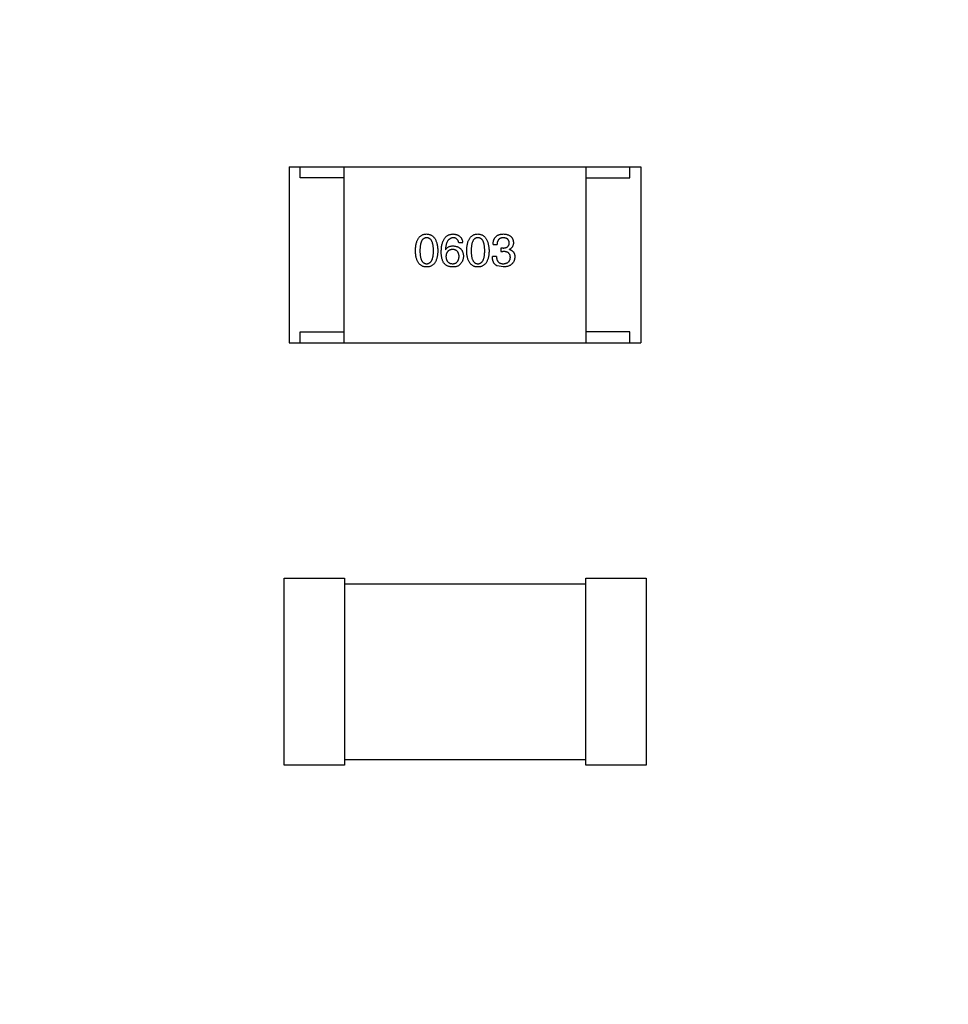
# Model space of a CAD drawing. Header units: millimetres. Extents: x 718 to 1157, y -195 to -52.
# Tile 93 of 156: x 1086.87 to 1091.09, y -135.68 to -131.2. Entities that reach past the tile are written whole.
import ezdxf

# ---------------------------------------------------------------- set-up
doc = ezdxf.new("R2010")
doc.units = ezdxf.units.MM
doc.header["$LTSCALE"] = 1.21
doc.header["$MEASUREMENT"] = 0
doc.header["$PDMODE"] = 3
doc.header["$PDSIZE"] = 0.3125
doc.layers.get('0').update_dxf_attribs({"linetype": 'CONTINUOUS'})
doc.layers.get('DEFPOINTS').update_dxf_attribs({"linetype": 'CONTINUOUS'})
doc.layers.add('Dim', color=3, linetype='CONTINUOUS', lineweight=25)
doc.styles.get("Standard").update_dxf_attribs({"font": 'txt', "width": 0.8})
doc.dimstyles.get("Standard").update_dxf_attribs({"dimtxt": 0.15625, "dimasz": 0.1875, "dimexe": 0.125, "dimexo": 0.0625, "dimgap": 0.09, "dimtad": 0, "dimtih": 1, "dimtoh": 1, "dimzin": 4, "dimdsep": 46, "dimtxsty": 'Standard', "dimblk": '_FILLED', "dimblk1": '_FILLED', "dimblk2": '_FILLED', "dimcen": 0.09, "dimazin": 1, "dimtp": 0.01, "dimtm": 0.01, "dimtfac": 1, "dimtofl": 0, "dimtmove": 0, "dimatfit": 3, "dimldrblk": '_FILLED', "dimfxl": 1, "dimtolj": 1, "dimtzin": 4, "dimarcsym": 0})

# ---------------------------------------------------------------- blocks, each defined once
blk = doc.blocks.new('_FILLED')
at = {"color": 0, "linetype": 'ByBlock'}
blk.add_solid([(0, 0), (-1, 0.1667), (-1, -0.1667)], dxfattribs=at)
blk = doc.blocks.new('*D41')
at = {"layer": 'DEFPOINTS', "color": 0}
for p in [(1078.3878, -101.7796), (1078.3878, -150.8296), (1143.3384, -150.8296)]:
    blk.add_point(p, dxfattribs=at)
at = {"layer": 'Dim', "color": 0, "lineweight": -2}
for p, q in [((1078.4503, -101.7796), (1143.4634, -101.7796)), ((1143.3384, -104.3196), (1143.3384, -122.3813)), ((1143.3384, -148.2896), (1143.3384, -130.2279)), ((1078.4503, -150.8296), (1143.4634, -150.8296))]:
    blk.add_line(p, q, dxfattribs=at)
at = {"layer": 'Dim', "color": 0, "lineweight": -2, "xscale": 2.54, "yscale": 2.54, "zscale": 2.54}
for p, rotation in [((1143.3384, -101.7796), 90), ((1143.3384, -150.8296), 270)]:
    blk.add_blockref('_FILLED', p, dxfattribs=dict(at, rotation=rotation))
at = {"layer": 'Dim', "color": 0, "insert": (1143.3384, -126.3046), "char_height": 2.5, "attachment_point": 5, "rotation": 90, "line_spacing_factor": 2.5}
blk.add_mtext('\\A1;49.05', dxfattribs=at)

msp = doc.modelspace()

# ---------------------------------------------------------------- linework, layer by layer
at = {"color": 7, "linetype": 'Continuous'}
for p, q in [((1088.0934, -131.8695), (1089.6934, -131.8695)), ((1088.0934, -131.8695), (1088.0934, -132.6695)), ((1088.1434, -131.9195), (1088.1434, -131.8695)), ((1088.3434, -132.6695), (1088.3434, -131.8695)), ((1089.4434, -132.6695), (1089.4434, -131.8695)), ((1089.6434, -131.9195), (1089.6434, -131.8695)), ((1089.6934, -131.8695), (1089.6934, -132.6695)), ((1088.3434, -131.9195), (1088.1434, -131.9195)), ((1089.4434, -131.9195), (1089.6434, -131.9195)), ((1088.8039, -132.2457), (1088.8047, -132.2465)), ((1088.8645, -132.2137), (1088.8826, -132.2137)), ((1089.0206, -132.2227), (1089.0387, -132.2227)), ((1089.0665, -132.2383), (1089.0567, -132.2383)), ((1089.0567, -132.2383), (1089.0567, -132.2538)), ((1089.0952, -132.2448), (1089.0952, -132.244)), ((1089.0362, -132.2768), (1089.0174, -132.2768)), ((1089.0567, -132.2538), (1089.0657, -132.2538)), ((1089.0665, -132.3243), (1089.0395, -132.3194)), ((1088.1434, -132.6195), (1088.3434, -132.6195)), ((1088.1434, -132.6695), (1088.1434, -132.6195)), ((1089.6434, -132.6195), (1089.4434, -132.6195)), ((1089.6434, -132.6695), (1089.6434, -132.6195)), ((1088.0934, -132.6695), (1089.6934, -132.6695)), ((1088.0704, -133.7397), (1088.3454, -133.7397)), ((1088.0704, -134.5897), (1088.0704, -133.7397)), ((1088.3454, -133.7397), (1088.3454, -134.5897)), ((1088.3454, -133.7647), (1089.442, -133.7647)), ((1089.442, -133.7397), (1089.717, -133.7397)), ((1089.442, -134.5897), (1089.442, -133.7397)), ((1089.717, -133.7397), (1089.717, -134.5897)), ((1089.442, -134.5647), (1088.3454, -134.5647)), ((1088.3454, -134.5897), (1088.0704, -134.5897)), ((1089.717, -134.5897), (1089.442, -134.5897))]:
    msp.add_line(p, q, dxfattribs=at)
for points, knots in [([(1088.6676, -132.2506), (1088.6677, -132.2475), (1088.6679, -132.2416), (1088.6687, -132.2331), (1088.6698, -132.2251), (1088.6713, -132.2177), (1088.6732, -132.2108), (1088.6754, -132.2046), (1088.678, -132.1989), (1088.681, -132.1938), (1088.6844, -132.1893), (1088.6881, -132.1854), (1088.6923, -132.182), (1088.6968, -132.1793), (1088.7017, -132.1772), (1088.707, -132.1756), (1088.7126, -132.1746), (1088.7165, -132.1744), (1088.7185, -132.1743)], [0, 0, 0, 0, 0.088823, 0.172287, 0.250296, 0.323438, 0.392244, 0.456221, 0.516635, 0.573871, 0.628, 0.680335, 0.731489, 0.782557, 0.834044, 0.886738, 0.942089, 1, 1, 1, 1]), ([(1088.7185, -132.1916), (1088.7172, -132.1916), (1088.7148, -132.1917), (1088.7114, -132.1924), (1088.7081, -132.1935), (1088.7051, -132.1952), (1088.7024, -132.1973), (1088.6999, -132.1998), (1088.6976, -132.2029), (1088.6956, -132.2064), (1088.6938, -132.2103), (1088.6923, -132.2147), (1088.691, -132.2196), (1088.6899, -132.2249), (1088.6891, -132.2306), (1088.6886, -132.2369), (1088.6882, -132.2436), (1088.6882, -132.2482), (1088.6881, -132.2506)], [0, 0, 0, 0, 0.049764, 0.097007, 0.143217, 0.188577, 0.235116, 0.282997, 0.333719, 0.387776, 0.445989, 0.508679, 0.576563, 0.649481, 0.728235, 0.812722, 0.903548, 1, 1, 1, 1]), ([(1088.7185, -132.1743), (1088.7204, -132.1745), (1088.7242, -132.1747), (1088.7298, -132.1758), (1088.735, -132.1774), (1088.7398, -132.1796), (1088.7443, -132.1824), (1088.7484, -132.1858), (1088.7521, -132.1897), (1088.7555, -132.1942), (1088.7585, -132.1993), (1088.7611, -132.205), (1088.7634, -132.2112), (1088.7653, -132.218), (1088.7668, -132.2253), (1088.768, -132.2332), (1088.7689, -132.2417), (1088.7691, -132.2476), (1088.7693, -132.2506)], [0, 0, 0, 0, 0.057415, 0.112361, 0.16496, 0.216437, 0.267441, 0.318839, 0.371478, 0.426325, 0.483626, 0.544235, 0.608673, 0.677374, 0.750405, 0.828394, 0.911525, 1, 1, 1, 1]), ([(1088.7496, -132.2506), (1088.7496, -132.2482), (1088.7495, -132.2436), (1088.7492, -132.2369), (1088.7486, -132.2306), (1088.7477, -132.2249), (1088.7466, -132.2196), (1088.7453, -132.2147), (1088.7438, -132.2103), (1088.7419, -132.2064), (1088.7398, -132.2029), (1088.7375, -132.1998), (1088.735, -132.1973), (1088.7322, -132.1952), (1088.7291, -132.1935), (1088.7257, -132.1924), (1088.7222, -132.1917), (1088.7197, -132.1916), (1088.7185, -132.1916)], [0, 0, 0, 0, 0.095719, 0.185854, 0.269738, 0.347952, 0.420315, 0.487894, 0.550245, 0.608186, 0.662454, 0.713283, 0.761375, 0.808209, 0.854301, 0.901312, 0.949396, 1, 1, 1, 1]), ([(1088.785, -132.2538), (1088.7851, -132.2507), (1088.7853, -132.2446), (1088.7862, -132.2357), (1088.7873, -132.2275), (1088.7889, -132.2198), (1088.7909, -132.2127), (1088.7933, -132.2062), (1088.7961, -132.2003), (1088.7993, -132.1951), (1088.8028, -132.1903), (1088.8068, -132.1862), (1088.8112, -132.1827), (1088.816, -132.1798), (1088.8213, -132.1775), (1088.8269, -132.1758), (1088.8329, -132.1747), (1088.837, -132.1745), (1088.8391, -132.1743)], [0, 0, 0, 0, 0.087517, 0.169686, 0.246944, 0.319347, 0.387088, 0.450961, 0.511075, 0.567974, 0.622351, 0.675039, 0.726853, 0.778688, 0.83093, 0.884738, 0.941043, 1, 1, 1, 1]), ([(1088.8391, -132.1916), (1088.8378, -132.1917), (1088.8353, -132.1918), (1088.8316, -132.1927), (1088.8281, -132.1939), (1088.8249, -132.1955), (1088.8219, -132.1975), (1088.8191, -132.1999), (1088.8166, -132.2027), (1088.8142, -132.2059), (1088.8121, -132.2095), (1088.8103, -132.2135), (1088.8087, -132.2179), (1088.8072, -132.2227), (1088.8061, -132.2279), (1088.8051, -132.2334), (1088.8043, -132.2394), (1088.804, -132.2435), (1088.8039, -132.2457)], [0, 0, 0, 0, 0.054741, 0.107075, 0.158339, 0.208382, 0.258772, 0.310045, 0.362765, 0.417822, 0.475982, 0.537466, 0.602901, 0.673037, 0.747247, 0.826291, 0.910782, 1, 1, 1, 1]), ([(1088.8391, -132.1743), (1088.8407, -132.1745), (1088.8438, -132.1747), (1088.8484, -132.1754), (1088.8526, -132.1764), (1088.8566, -132.1776), (1088.8603, -132.1791), (1088.8637, -132.1809), (1088.8668, -132.183), (1088.8697, -132.1853), (1088.8723, -132.188), (1088.8746, -132.1908), (1088.8766, -132.194), (1088.8784, -132.1974), (1088.8799, -132.2011), (1088.8811, -132.2051), (1088.882, -132.2093), (1088.8824, -132.2122), (1088.8826, -132.2137)], [0, 0, 0, 0, 0.073784, 0.144317, 0.211047, 0.274818, 0.336501, 0.395724, 0.453465, 0.510016, 0.566585, 0.622844, 0.680328, 0.739335, 0.800408, 0.863904, 0.93053, 1, 1, 1, 1]), ([(1088.8645, -132.2137), (1088.8642, -132.2119), (1088.8634, -132.2086), (1088.8616, -132.2041), (1088.8592, -132.2002), (1088.8563, -132.197), (1088.8527, -132.1945), (1088.8487, -132.1928), (1088.8441, -132.1917), (1088.8408, -132.1916), (1088.8391, -132.1916)], [0, 0, 0, 0, 0.1439, 0.274233, 0.394478, 0.509388, 0.621911, 0.738504, 0.863414, 1, 1, 1, 1]), ([(1088.9008, -132.2506), (1088.9009, -132.2475), (1088.9011, -132.2416), (1088.9019, -132.2331), (1088.903, -132.2251), (1088.9045, -132.2177), (1088.9063, -132.2108), (1088.9086, -132.2046), (1088.9112, -132.1989), (1088.9142, -132.1938), (1088.9175, -132.1893), (1088.9213, -132.1854), (1088.9254, -132.182), (1088.93, -132.1793), (1088.9349, -132.1772), (1088.9401, -132.1756), (1088.9457, -132.1746), (1088.9496, -132.1744), (1088.9516, -132.1743)], [0, 0, 0, 0, 0.088823, 0.172287, 0.250296, 0.323438, 0.392244, 0.456221, 0.516635, 0.573871, 0.628, 0.680335, 0.731489, 0.782557, 0.834044, 0.886738, 0.942089, 1, 1, 1, 1]), ([(1088.9516, -132.1916), (1088.9504, -132.1916), (1088.948, -132.1917), (1088.9445, -132.1924), (1088.9413, -132.1935), (1088.9383, -132.1952), (1088.9355, -132.1973), (1088.933, -132.1998), (1088.9308, -132.2029), (1088.9288, -132.2064), (1088.927, -132.2103), (1088.9254, -132.2147), (1088.9242, -132.2196), (1088.9231, -132.2249), (1088.9223, -132.2306), (1088.9217, -132.2369), (1088.9213, -132.2436), (1088.9213, -132.2482), (1088.9213, -132.2506)], [0, 0, 0, 0, 0.049764, 0.097007, 0.143217, 0.188577, 0.235116, 0.282997, 0.333719, 0.387776, 0.445989, 0.508679, 0.576563, 0.649481, 0.728235, 0.812722, 0.903548, 1, 1, 1, 1]), ([(1088.9516, -132.1743), (1088.9536, -132.1745), (1088.9574, -132.1747), (1088.9629, -132.1758), (1088.9681, -132.1774), (1088.973, -132.1796), (1088.9774, -132.1824), (1088.9815, -132.1858), (1088.9853, -132.1897), (1088.9886, -132.1942), (1088.9916, -132.1993), (1088.9943, -132.205), (1088.9965, -132.2112), (1088.9984, -132.218), (1089, -132.2253), (1089.0012, -132.2332), (1089.002, -132.2417), (1089.0023, -132.2476), (1089.0024, -132.2506)], [0, 0, 0, 0, 0.057415, 0.112361, 0.16496, 0.216437, 0.267441, 0.318839, 0.371478, 0.426325, 0.483626, 0.544235, 0.608673, 0.677374, 0.750405, 0.828394, 0.911525, 1, 1, 1, 1]), ([(1088.9828, -132.2506), (1088.9827, -132.2482), (1088.9827, -132.2436), (1088.9823, -132.2369), (1088.9817, -132.2306), (1088.9809, -132.2249), (1088.9798, -132.2196), (1088.9785, -132.2147), (1088.9769, -132.2103), (1088.9751, -132.2064), (1088.973, -132.2029), (1088.9707, -132.1998), (1088.9681, -132.1973), (1088.9653, -132.1952), (1088.9622, -132.1935), (1088.9589, -132.1924), (1088.9553, -132.1917), (1088.9529, -132.1916), (1088.9516, -132.1916)], [0, 0, 0, 0, 0.095719, 0.185854, 0.269738, 0.347952, 0.420315, 0.487894, 0.550245, 0.608186, 0.662454, 0.713283, 0.761375, 0.808209, 0.854301, 0.901312, 0.949396, 1, 1, 1, 1]), ([(1089.0206, -132.2227), (1089.0207, -132.2208), (1089.0208, -132.217), (1089.0215, -132.2116), (1089.0225, -132.2066), (1089.0238, -132.2019), (1089.0256, -132.1976), (1089.0276, -132.1936), (1089.0301, -132.19), (1089.0329, -132.1868), (1089.036, -132.1839), (1089.0396, -132.1814), (1089.0435, -132.1793), (1089.0477, -132.1776), (1089.0523, -132.1762), (1089.0573, -132.1752), (1089.0626, -132.1745), (1089.0663, -132.1744), (1089.0682, -132.1743)], [0, 0, 0, 0, 0.074804, 0.144899, 0.211458, 0.274554, 0.334363, 0.392059, 0.448123, 0.503024, 0.558154, 0.613471, 0.670844, 0.729926, 0.792003, 0.857405, 0.926768, 1, 1, 1, 1]), ([(1089.0674, -132.1916), (1089.0662, -132.1916), (1089.064, -132.1916), (1089.0609, -132.192), (1089.0579, -132.1926), (1089.0551, -132.1934), (1089.0526, -132.1945), (1089.0503, -132.1959), (1089.0481, -132.1975), (1089.0462, -132.1993), (1089.0445, -132.2014), (1089.0431, -132.2037), (1089.0418, -132.2063), (1089.0407, -132.2091), (1089.0398, -132.2122), (1089.0393, -132.2155), (1089.0388, -132.219), (1089.0387, -132.2214), (1089.0387, -132.2227)], [0, 0, 0, 0, 0.069877, 0.136363, 0.198671, 0.257968, 0.315462, 0.370709, 0.425568, 0.479847, 0.535753, 0.592303, 0.651386, 0.713311, 0.778642, 0.84836, 0.921866, 1, 1, 1, 1]), ([(1089.0944, -132.2145), (1089.0943, -132.2136), (1089.0942, -132.2119), (1089.0937, -132.2093), (1089.093, -132.207), (1089.0922, -132.2048), (1089.0911, -132.2027), (1089.0899, -132.2009), (1089.0885, -132.1992), (1089.0868, -132.1977), (1089.0851, -132.1963), (1089.0831, -132.1951), (1089.0809, -132.1941), (1089.0786, -132.1932), (1089.076, -132.1926), (1089.0733, -132.1921), (1089.0704, -132.1917), (1089.0684, -132.1916), (1089.0674, -132.1916)], [0, 0, 0, 0, 0.067655, 0.132224, 0.194132, 0.253145, 0.309858, 0.366002, 0.421361, 0.47702, 0.532632, 0.590536, 0.65067, 0.713258, 0.779588, 0.848803, 0.921949, 1, 1, 1, 1]), ([(1089.0682, -132.1743), (1089.0699, -132.1744), (1089.0733, -132.1746), (1089.0781, -132.1753), (1089.0827, -132.1761), (1089.0869, -132.1773), (1089.0909, -132.1787), (1089.0945, -132.1805), (1089.0978, -132.1824), (1089.1008, -132.1847), (1089.1035, -132.1873), (1089.1058, -132.1901), (1089.1079, -132.1932), (1089.1096, -132.1966), (1089.111, -132.2003), (1089.1121, -132.2042), (1089.1129, -132.2085), (1089.1131, -132.2114), (1089.1133, -132.2129)], [0, 0, 0, 0, 0.077845, 0.151584, 0.221397, 0.287366, 0.350104, 0.410398, 0.467998, 0.524388, 0.579979, 0.635152, 0.690917, 0.747936, 0.806661, 0.867861, 0.932479, 1, 1, 1, 1]), ([(1088.8047, -132.2465), (1088.8056, -132.245), (1088.8073, -132.2422), (1088.8104, -132.2385), (1088.8141, -132.2354), (1088.8182, -132.2328), (1088.8228, -132.2309), (1088.8278, -132.2294), (1088.8333, -132.2286), (1088.8372, -132.2285), (1088.8391, -132.2284)], [0, 0, 0, 0, 0.122276, 0.239997, 0.35611, 0.473903, 0.59404, 0.720428, 0.855383, 1, 1, 1, 1]), ([(1088.8367, -132.2448), (1088.8355, -132.2449), (1088.8332, -132.245), (1088.83, -132.2455), (1088.8269, -132.2461), (1088.824, -132.2471), (1088.8214, -132.2482), (1088.819, -132.2497), (1088.8167, -132.2513), (1088.8147, -132.2532), (1088.8129, -132.2553), (1088.8113, -132.2577), (1088.81, -132.2603), (1088.8088, -132.2631), (1088.8079, -132.2662), (1088.8071, -132.2695), (1088.8066, -132.2731), (1088.8064, -132.2755), (1088.8063, -132.2768)], [0, 0, 0, 0, 0.070453, 0.136523, 0.199866, 0.260392, 0.318446, 0.374657, 0.430182, 0.485556, 0.541071, 0.598396, 0.657208, 0.718642, 0.783247, 0.851631, 0.923928, 1, 1, 1, 1]), ([(1088.8662, -132.276), (1088.8661, -132.2748), (1088.8659, -132.2724), (1088.8654, -132.2689), (1088.8647, -132.2657), (1088.8638, -132.2627), (1088.8626, -132.2599), (1088.8613, -132.2574), (1088.8598, -132.2551), (1088.858, -132.253), (1088.8561, -132.2512), (1088.8539, -132.2495), (1088.8515, -132.2482), (1088.849, -132.247), (1088.8462, -132.2461), (1088.8432, -132.2455), (1088.84, -132.245), (1088.8378, -132.2449), (1088.8367, -132.2448)], [0, 0, 0, 0, 0.076288, 0.14871, 0.216387, 0.281386, 0.342528, 0.402111, 0.4591, 0.514852, 0.569974, 0.625644, 0.682226, 0.740156, 0.800362, 0.863471, 0.930116, 1, 1, 1, 1]), ([(1088.8391, -132.2284), (1088.841, -132.2286), (1088.8445, -132.2289), (1088.8497, -132.2298), (1088.8545, -132.231), (1088.8589, -132.2325), (1088.863, -132.2343), (1088.8669, -132.2364), (1088.8703, -132.2389), (1088.8734, -132.2417), (1088.8762, -132.2448), (1088.8786, -132.2482), (1088.8807, -132.2519), (1088.8824, -132.256), (1088.8838, -132.2603), (1088.8848, -132.265), (1088.8856, -132.27), (1088.8858, -132.2734), (1088.8859, -132.2752)], [0, 0, 0, 0, 0.074228, 0.144548, 0.211288, 0.274576, 0.335162, 0.393915, 0.450599, 0.506657, 0.562409, 0.618617, 0.676096, 0.735061, 0.79654, 0.860906, 0.928473, 1, 1, 1, 1]), ([(1089.0665, -132.2383), (1089.0676, -132.2382), (1089.0698, -132.2381), (1089.0728, -132.2378), (1089.0757, -132.2372), (1089.0784, -132.2365), (1089.0809, -132.2357), (1089.0831, -132.2346), (1089.0852, -132.2334), (1089.0871, -132.232), (1089.0887, -132.2304), (1089.0901, -132.2286), (1089.0914, -132.2267), (1089.0924, -132.2246), (1089.0933, -132.2223), (1089.0939, -132.2199), (1089.0942, -132.2172), (1089.0944, -132.2154), (1089.0944, -132.2145)], [0, 0, 0, 0, 0.079415, 0.154091, 0.22508, 0.29186, 0.355026, 0.415127, 0.472418, 0.528511, 0.583551, 0.638361, 0.693547, 0.750023, 0.807857, 0.868401, 0.932259, 1, 1, 1, 1]), ([(1089.1133, -132.2129), (1089.1132, -132.2147), (1089.1131, -132.2183), (1089.1123, -132.2233), (1089.1108, -132.228), (1089.1089, -132.2322), (1089.1063, -132.2359), (1089.1032, -132.2391), (1089.0995, -132.2419), (1089.0967, -132.2433), (1089.0952, -132.244)], [0, 0, 0, 0, 0.143686, 0.277942, 0.40333, 0.521785, 0.638573, 0.755208, 0.874773, 1, 1, 1, 1]), ([(1089.0952, -132.2448), (1089.0962, -132.2452), (1089.0982, -132.2458), (1089.101, -132.2469), (1089.1036, -132.2482), (1089.106, -132.2496), (1089.1082, -132.2513), (1089.1102, -132.253), (1089.1121, -132.2549), (1089.1137, -132.2569), (1089.1151, -132.2591), (1089.1164, -132.2614), (1089.1175, -132.2639), (1089.1183, -132.2665), (1089.119, -132.2693), (1089.1194, -132.2722), (1089.1198, -132.2753), (1089.1198, -132.2774), (1089.1198, -132.2784)], [0, 0, 0, 0, 0.069445, 0.136039, 0.200011, 0.261745, 0.322328, 0.381403, 0.438864, 0.496655, 0.554398, 0.612391, 0.672266, 0.733005, 0.79604, 0.861293, 0.928785, 1, 1, 1, 1]), ([(1088.7185, -132.3243), (1088.7165, -132.3243), (1088.7126, -132.3241), (1088.707, -132.3231), (1088.7017, -132.3216), (1088.6968, -132.3195), (1088.6923, -132.3169), (1088.6881, -132.3137), (1088.6844, -132.3099), (1088.6811, -132.3055), (1088.678, -132.3006), (1088.6754, -132.2951), (1088.6732, -132.289), (1088.6713, -132.2824), (1088.6698, -132.2753), (1088.6687, -132.2675), (1088.6679, -132.2592), (1088.6677, -132.2535), (1088.6676, -132.2506)], [0, 0, 0, 0, 0.059135, 0.115606, 0.169241, 0.221578, 0.273261, 0.324749, 0.377329, 0.431642, 0.488541, 0.548597, 0.612232, 0.680174, 0.752504, 0.829777, 0.912307, 1, 1, 1, 1]), ([(1088.6881, -132.2506), (1088.6882, -132.2529), (1088.6882, -132.2576), (1088.6886, -132.2643), (1088.6891, -132.2705), (1088.6899, -132.2763), (1088.691, -132.2816), (1088.6923, -132.2864), (1088.6938, -132.2908), (1088.6956, -132.2948), (1088.6976, -132.2983), (1088.6999, -132.3013), (1088.7024, -132.3039), (1088.7051, -132.3059), (1088.7081, -132.3076), (1088.7114, -132.3088), (1088.7148, -132.3094), (1088.7172, -132.3095), (1088.7185, -132.3096)], [0, 0, 0, 0, 0.096457, 0.187288, 0.27178, 0.350132, 0.423455, 0.491343, 0.554037, 0.612253, 0.666313, 0.717038, 0.764921, 0.811214, 0.856775, 0.902988, 0.950234, 1, 1, 1, 1]), ([(1088.7185, -132.3096), (1088.7197, -132.3095), (1088.7222, -132.3094), (1088.7257, -132.3086), (1088.7291, -132.3073), (1088.7321, -132.3056), (1088.735, -132.3035), (1088.7375, -132.3009), (1088.7399, -132.2979), (1088.7419, -132.2944), (1088.7438, -132.2904), (1088.7453, -132.2861), (1088.7467, -132.2812), (1088.7477, -132.276), (1088.7486, -132.2702), (1088.7492, -132.2641), (1088.7495, -132.2575), (1088.7496, -132.2529), (1088.7496, -132.2506)], [0, 0, 0, 0, 0.050879, 0.099377, 0.146973, 0.193618, 0.240619, 0.289461, 0.34047, 0.395283, 0.453059, 0.515633, 0.582666, 0.655287, 0.732971, 0.815933, 0.905166, 1, 1, 1, 1]), ([(1088.7693, -132.2506), (1088.7692, -132.2535), (1088.769, -132.2592), (1088.7682, -132.2675), (1088.7671, -132.2753), (1088.7656, -132.2824), (1088.7637, -132.289), (1088.7615, -132.2951), (1088.7589, -132.3005), (1088.7559, -132.3055), (1088.7525, -132.3099), (1088.7488, -132.3137), (1088.7446, -132.3169), (1088.7401, -132.3195), (1088.7352, -132.3216), (1088.73, -132.3231), (1088.7243, -132.3241), (1088.7204, -132.3243), (1088.7185, -132.3243)], [0, 0, 0, 0, 0.08769, 0.170218, 0.24749, 0.319818, 0.387758, 0.451391, 0.511445, 0.568185, 0.622681, 0.67526, 0.726746, 0.778428, 0.830764, 0.884397, 0.940866, 1, 1, 1, 1]), ([(1088.7957, -132.3047), (1088.7948, -132.3031), (1088.7931, -132.2999), (1088.7909, -132.2947), (1088.7891, -132.289), (1088.7876, -132.2828), (1088.7864, -132.2762), (1088.7856, -132.2692), (1088.7851, -132.2617), (1088.7851, -132.2565), (1088.785, -132.2538)], [0, 0, 0, 0, 0.101889, 0.209155, 0.322694, 0.442863, 0.569758, 0.70479, 0.848502, 1, 1, 1, 1]), ([(1088.8063, -132.2768), (1088.8064, -132.2781), (1088.8066, -132.2806), (1088.8071, -132.2843), (1088.8079, -132.2876), (1088.8088, -132.2908), (1088.81, -132.2937), (1088.8115, -132.2964), (1088.813, -132.2988), (1088.8149, -132.301), (1088.817, -132.303), (1088.8193, -132.3046), (1088.8218, -132.3061), (1088.8245, -132.3073), (1088.8274, -132.3083), (1088.8306, -132.3089), (1088.834, -132.3094), (1088.8363, -132.3095), (1088.8375, -132.3096)], [0, 0, 0, 0, 0.076467, 0.148148, 0.216496, 0.280559, 0.342274, 0.401168, 0.458322, 0.514073, 0.569257, 0.62465, 0.68124, 0.739113, 0.799947, 0.862804, 0.929597, 1, 1, 1, 1]), ([(1088.8375, -132.3096), (1088.8386, -132.3095), (1088.8407, -132.3093), (1088.8438, -132.3088), (1088.8467, -132.308), (1088.8494, -132.3069), (1088.8519, -132.3057), (1088.8542, -132.3041), (1088.8563, -132.3024), (1088.8582, -132.3004), (1088.86, -132.2982), (1088.8614, -132.2957), (1088.8628, -132.293), (1088.8638, -132.29), (1088.8647, -132.2869), (1088.8654, -132.2834), (1088.8659, -132.2798), (1088.8661, -132.2773), (1088.8662, -132.276)], [0, 0, 0, 0, 0.066682, 0.130303, 0.190802, 0.248749, 0.30534, 0.361219, 0.415721, 0.471765, 0.528279, 0.586428, 0.64659, 0.710143, 0.776461, 0.846692, 0.921137, 1, 1, 1, 1]), ([(1088.8859, -132.2752), (1088.8858, -132.2769), (1088.8857, -132.2804), (1088.885, -132.2854), (1088.8839, -132.2903), (1088.8823, -132.2951), (1088.8801, -132.2996), (1088.8776, -132.304), (1088.8746, -132.3082), (1088.8723, -132.3107), (1088.8711, -132.312)], [0, 0, 0, 0, 0.12904, 0.253809, 0.377066, 0.499122, 0.621469, 0.744665, 0.870607, 1, 1, 1, 1]), ([(1088.9516, -132.3243), (1088.9496, -132.3243), (1088.9457, -132.3241), (1088.9401, -132.3231), (1088.9349, -132.3216), (1088.93, -132.3195), (1088.9254, -132.3169), (1088.9213, -132.3137), (1088.9175, -132.3099), (1088.9142, -132.3055), (1088.9112, -132.3006), (1088.9086, -132.2951), (1088.9063, -132.289), (1088.9045, -132.2824), (1088.903, -132.2753), (1088.9019, -132.2675), (1088.9011, -132.2592), (1088.9009, -132.2535), (1088.9008, -132.2506)], [0, 0, 0, 0, 0.059135, 0.115606, 0.169241, 0.221578, 0.273261, 0.324749, 0.377329, 0.431642, 0.488541, 0.548597, 0.612232, 0.680174, 0.752504, 0.829777, 0.912307, 1, 1, 1, 1]), ([(1088.9213, -132.2506), (1088.9213, -132.2529), (1088.9213, -132.2576), (1088.9217, -132.2643), (1088.9223, -132.2705), (1088.9231, -132.2763), (1088.9242, -132.2816), (1088.9254, -132.2864), (1088.927, -132.2908), (1088.9288, -132.2948), (1088.9308, -132.2983), (1088.933, -132.3013), (1088.9355, -132.3039), (1088.9383, -132.3059), (1088.9413, -132.3076), (1088.9445, -132.3088), (1088.948, -132.3094), (1088.9504, -132.3095), (1088.9516, -132.3096)], [0, 0, 0, 0, 0.096457, 0.187288, 0.27178, 0.350132, 0.423455, 0.491343, 0.554037, 0.612253, 0.666313, 0.717038, 0.764921, 0.811214, 0.856775, 0.902988, 0.950234, 1, 1, 1, 1]), ([(1088.9516, -132.3096), (1088.9529, -132.3095), (1088.9553, -132.3094), (1088.9589, -132.3086), (1088.9622, -132.3073), (1088.9653, -132.3056), (1088.9681, -132.3035), (1088.9707, -132.3009), (1088.973, -132.2979), (1088.9751, -132.2944), (1088.9769, -132.2904), (1088.9785, -132.2861), (1088.9798, -132.2812), (1088.9809, -132.276), (1088.9817, -132.2702), (1088.9823, -132.2641), (1088.9827, -132.2575), (1088.9827, -132.2529), (1088.9828, -132.2506)], [0, 0, 0, 0, 0.050879, 0.099377, 0.146973, 0.193618, 0.240619, 0.289461, 0.34047, 0.395283, 0.453059, 0.515633, 0.582666, 0.655287, 0.732971, 0.815933, 0.905166, 1, 1, 1, 1]), ([(1089.0024, -132.2506), (1089.0023, -132.2535), (1089.0021, -132.2592), (1089.0014, -132.2675), (1089.0003, -132.2753), (1088.9987, -132.2824), (1088.9969, -132.289), (1088.9946, -132.2951), (1088.992, -132.3005), (1088.9891, -132.3055), (1088.9857, -132.3099), (1088.9819, -132.3137), (1088.9778, -132.3169), (1088.9733, -132.3195), (1088.9684, -132.3216), (1088.9631, -132.3231), (1088.9575, -132.3241), (1088.9536, -132.3243), (1088.9516, -132.3243)], [0, 0, 0, 0, 0.08769, 0.170218, 0.24749, 0.319818, 0.387758, 0.451391, 0.511445, 0.568185, 0.622681, 0.67526, 0.726746, 0.778428, 0.830764, 0.884397, 0.940866, 1, 1, 1, 1]), ([(1089.0395, -132.3194), (1089.0386, -132.319), (1089.0369, -132.3182), (1089.0345, -132.3166), (1089.0322, -132.315), (1089.0301, -132.3131), (1089.0281, -132.3111), (1089.0263, -132.3088), (1089.0247, -132.3064), (1089.0233, -132.3038), (1089.022, -132.3011), (1089.0208, -132.2981), (1089.0198, -132.295), (1089.019, -132.2917), (1089.0184, -132.2882), (1089.0178, -132.2846), (1089.0175, -132.2808), (1089.0174, -132.2781), (1089.0174, -132.2768)], [0, 0, 0, 0, 0.056906, 0.113264, 0.168825, 0.223843, 0.279195, 0.335267, 0.392098, 0.450414, 0.51054, 0.572219, 0.636652, 0.703156, 0.773102, 0.845505, 0.921063, 1, 1, 1, 1]), ([(1089.0362, -132.2768), (1089.0363, -132.2781), (1089.0364, -132.2807), (1089.0368, -132.2844), (1089.0375, -132.2879), (1089.0384, -132.2911), (1089.0395, -132.2941), (1089.0409, -132.2968), (1089.0425, -132.2992), (1089.0444, -132.3014), (1089.0464, -132.3033), (1089.0487, -132.305), (1089.0513, -132.3065), (1089.0541, -132.3076), (1089.0571, -132.3085), (1089.0603, -132.3091), (1089.0638, -132.3095), (1089.0661, -132.3096), (1089.0674, -132.3096)], [0, 0, 0, 0, 0.07723, 0.149593, 0.217944, 0.282232, 0.34411, 0.402297, 0.458791, 0.513966, 0.568538, 0.623291, 0.679957, 0.737243, 0.798142, 0.86118, 0.928728, 1, 1, 1, 1]), ([(1089.0993, -132.2809), (1089.0993, -132.2798), (1089.0993, -132.2777), (1089.0989, -132.2746), (1089.0982, -132.2717), (1089.0973, -132.2691), (1089.0961, -132.2666), (1089.0946, -132.2644), (1089.0929, -132.2624), (1089.0909, -132.2606), (1089.0887, -132.259), (1089.0862, -132.2576), (1089.0834, -132.2564), (1089.0804, -132.2555), (1089.0771, -132.2547), (1089.0735, -132.2542), (1089.0697, -132.2539), (1089.0671, -132.2539), (1089.0657, -132.2538)], [0, 0, 0, 0, 0.066518, 0.129194, 0.188613, 0.245254, 0.300032, 0.353805, 0.407079, 0.461108, 0.516272, 0.574141, 0.634837, 0.699275, 0.767504, 0.840272, 0.917505, 1, 1, 1, 1]), ([(1089.1198, -132.2784), (1089.1197, -132.2802), (1089.1194, -132.2837), (1089.1185, -132.2888), (1089.1173, -132.2935), (1089.1157, -132.2979), (1089.1137, -132.302), (1089.1112, -132.3057), (1089.1085, -132.3091), (1089.1053, -132.3121), (1089.1018, -132.3148), (1089.0978, -132.3172), (1089.0935, -132.3193), (1089.0889, -132.3209), (1089.0838, -132.3223), (1089.0784, -132.3234), (1089.0726, -132.3241), (1089.0686, -132.3242), (1089.0665, -132.3243)], [0, 0, 0, 0, 0.068236, 0.132937, 0.194125, 0.253174, 0.310181, 0.365986, 0.421096, 0.476216, 0.532352, 0.590232, 0.649824, 0.71274, 0.778406, 0.848058, 0.921922, 1, 1, 1, 1]), ([(1089.0674, -132.3096), (1089.0686, -132.3095), (1089.071, -132.3093), (1089.0744, -132.3088), (1089.0777, -132.3081), (1089.0807, -132.3072), (1089.0835, -132.3062), (1089.0861, -132.3048), (1089.0884, -132.3034), (1089.0906, -132.3017), (1089.0924, -132.2997), (1089.0941, -132.2976), (1089.0956, -132.2953), (1089.0968, -132.2928), (1089.0978, -132.2901), (1089.0985, -132.2872), (1089.0991, -132.2841), (1089.0993, -132.282), (1089.0993, -132.2809)], [0, 0, 0, 0, 0.076694, 0.149502, 0.218019, 0.283183, 0.345589, 0.405199, 0.462852, 0.519478, 0.575313, 0.630559, 0.687006, 0.744638, 0.804006, 0.866059, 0.931486, 1, 1, 1, 1]), ([(1088.8342, -132.3243), (1088.8322, -132.3242), (1088.8281, -132.324), (1088.8223, -132.3229), (1088.8169, -132.3213), (1088.8119, -132.3191), (1088.8072, -132.3164), (1088.8029, -132.313), (1088.799, -132.3092), (1088.7968, -132.3062), (1088.7957, -132.3047)], [0, 0, 0, 0, 0.137449, 0.267856, 0.393219, 0.514735, 0.63397, 0.753734, 0.874967, 1, 1, 1, 1]), ([(1088.8711, -132.312), (1088.8702, -132.3131), (1088.8683, -132.3152), (1088.8648, -132.3178), (1088.8609, -132.32), (1088.8565, -132.3218), (1088.8516, -132.3231), (1088.8462, -132.324), (1088.8404, -132.3244), (1088.8363, -132.3244), (1088.8342, -132.3243)], [0, 0, 0, 0, 0.105033, 0.21147, 0.321511, 0.438526, 0.563605, 0.698055, 0.843218, 1, 1, 1, 1])]:
    msp.add_open_spline(points, degree=3, knots=knots, dxfattribs=at)

# ---------------------------------------------------------------- dimensions: what is measured, and where the dimension line sits
at = {"layer": 'Dim'}
dim = msp.add_linear_dim(base=(1143.3384, -150.8296), p1=(1078.3878, -101.7796), p2=(1078.3878, -150.8296), angle=90, dimstyle='Standard', override={"dimtxt": 2.5, "dimasz": 2.54, "dimtih": 0, "dimtoh": 0, "dimzin": 0, "dimcen": 0.198, "dimadec": 0, "dimazin": 0, "dimtp": 0, "dimtm": 0, "dimtdec": 4, "dimtzin": 0}, dxfattribs=at)
dim.commit()
dim.dimension.update_dxf_attribs({"geometry": '*D41', "text_midpoint": (1143.3384, -126.3046)})

doc.saveas('drawing.dxf')
